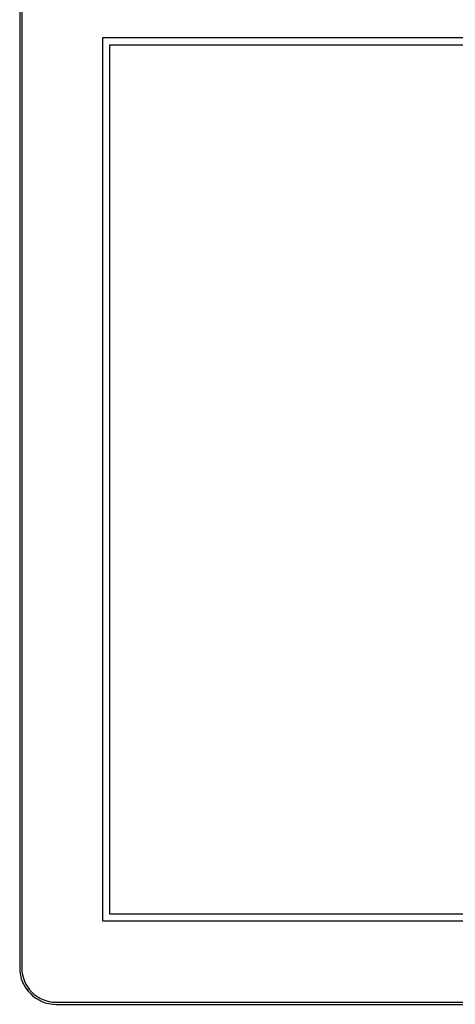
# Model space of a CAD drawing. Header units: millimetres. Extents: x 7187 to 8806, y -3756 to -2918.
# Tile 51 of 250: x 7266 to 7326, y -3182 to -3044. Entities that reach past the tile are written whole.
import ezdxf

# ---------------------------------------------------------------- set-up
doc = ezdxf.new("R2010")
doc.units = ezdxf.units.MM
doc.header["$LTSCALE"] = 3

msp = doc.modelspace()

# ---------------------------------------------------------------- linework, layer by layer
at = {"linetype": 'Continuous', "lineweight": 30}
for p, q in [((7265.5, -3040.03), (7265.5, -3176.53)), ((7265.8, -3040.03), (7265.8, -3176.53)), ((7277.1, -3046.53), (7441.1, -3046.53)), ((7277.1, -3170.03), (7277.1, -3046.53)), ((7278.1, -3047.53), (7440.1, -3047.53)), ((7278.1, -3169.03), (7278.1, -3047.53)), ((7440.1, -3169.03), (7278.1, -3169.03)), ((7441.1, -3170.03), (7277.1, -3170.03)), ((7270.6, -3181.33), (7447.6, -3181.33)), ((7270.6, -3181.63), (7447.6, -3181.63))]:
    msp.add_line(p, q, dxfattribs=at)
for radius in [5.1, 4.8]:
    msp.add_arc((7270.6, -3176.53), radius, 180, 270, dxfattribs=at)

doc.saveas('drawing.dxf')
